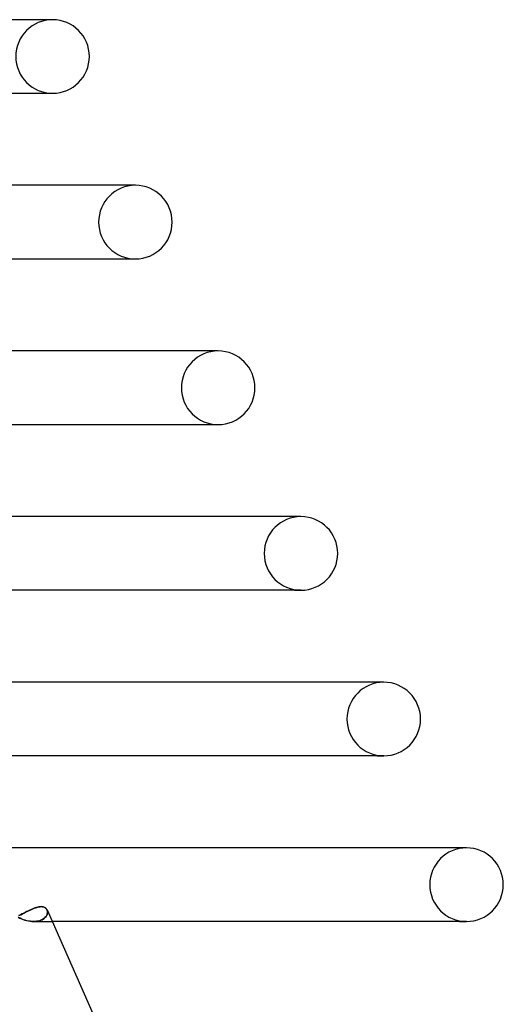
# Model space of a CAD drawing. Header units: millimetres. Extents: x -247 to 247, y -2 to 180.
# Tile 58 of 58: x 159 to 185, y 104 to 157. Entities that reach past the tile are written whole.
import ezdxf

# ---------------------------------------------------------------- set-up
doc = ezdxf.new("R2010")
doc.units = ezdxf.units.MM
doc.layers.add('HIDDEN', color=7, linetype='Continuous')
doc.layers.add('THICK', color=7, linetype='Continuous')

msp = doc.modelspace()

# ---------------------------------------------------------------- linework, layer by layer
at = {"layer": 'HIDDEN'}
for p, q in [((160.5, 157), (160.307, 157)), ((165, 148), (164.801, 148)), ((164.662, 144), (165, 144)), ((169.5, 139), (169.296, 139)), ((174, 130), (173.79, 130)), ((173.643, 126), (174, 126)), ((178.5, 121), (178.285, 121)), ((183, 112), (182.78, 112)), ((159.197, 108.585), (159.276, 108.623)), ((159.276, 108.623), (159.353, 108.659)), ((159.353, 108.659), (159.427, 108.692)), ((159.427, 108.692), (159.499, 108.721)), ((159.499, 108.721), (159.569, 108.747)), ((159.569, 108.747), (159.635, 108.768)), ((159.635, 108.768), (159.699, 108.786)), ((159.699, 108.786), (159.761, 108.798)), ((159.761, 108.798), (159.819, 108.805)), ((159.819, 108.805), (159.873, 108.808)), ((159.873, 108.808), (159.931, 108.805)), ((159.931, 108.805), (159.985, 108.795)), ((159.985, 108.795), (160.033, 108.78)), ((160.033, 108.78), (160.076, 108.759)), ((160.076, 108.759), (160.115, 108.732)), ((160.115, 108.732), (160.147, 108.701)), ((160.147, 108.701), (160.174, 108.666)), ((160.174, 108.666), (160.196, 108.627)), ((160.209, 108.592), (160.194, 108.63)), ((160.196, 108.627), (160.21, 108.588)), ((158.62, 108.236), (158.713, 108.188)), ((158.744, 108.173), (158.656, 108.217)), ((158.673, 108.326), (158.766, 108.37)), ((158.713, 108.188), (158.806, 108.144)), ((158.834, 108.133), (158.744, 108.173)), ((158.766, 108.37), (158.857, 108.414)), ((158.806, 108.144), (158.902, 108.107)), ((158.924, 108.098), (158.834, 108.133)), ((158.857, 108.414), (158.945, 108.458)), ((158.902, 108.107), (158.997, 108.074)), ((159.016, 108.069), (158.924, 108.098)), ((158.945, 108.458), (159.032, 108.502)), ((158.997, 108.074), (159.093, 108.048)), ((159.032, 108.502), (159.115, 108.544)), ((159.115, 108.544), (159.197, 108.585)), ((159.92, 108.093), (159.855, 108.066)), ((159.861, 108.068), (159.926, 108.096)), ((159.978, 108.125), (159.92, 108.093)), ((159.926, 108.096), (159.984, 108.129)), ((160.03, 108.16), (159.978, 108.125)), ((159.984, 108.129), (160.036, 108.164)), ((160.076, 108.198), (160.03, 108.16)), ((160.036, 108.164), (160.081, 108.203)), ((160.116, 108.239), (160.076, 108.198)), ((160.081, 108.203), (160.12, 108.244)), ((160.149, 108.281), (160.116, 108.239)), ((160.12, 108.244), (160.153, 108.287)), ((160.176, 108.325), (160.149, 108.281)), ((160.153, 108.287), (160.179, 108.331)), ((160.197, 108.37), (160.176, 108.325)), ((160.179, 108.331), (160.199, 108.376)), ((160.211, 108.415), (160.197, 108.37)), ((160.199, 108.376), (160.213, 108.421)), ((160.218, 108.551), (160.209, 108.592)), ((160.21, 108.588), (160.219, 108.547)), ((160.22, 108.46), (160.211, 108.415)), ((160.213, 108.421), (160.22, 108.465)), ((160.222, 108.509), (160.218, 108.551)), ((160.219, 108.547), (160.222, 108.504)), ((160.22, 108.465), (160.222, 108.509)), ((160.222, 108.504), (160.22, 108.46)), ((159.107, 108.044), (159.016, 108.069)), ((159.093, 108.048), (159.187, 108.027)), ((159.198, 108.025), (159.107, 108.044)), ((159.187, 108.027), (159.281, 108.012)), ((159.288, 108.011), (159.198, 108.025)), ((159.281, 108.012), (159.373, 108.003)), ((159.376, 108.003), (159.288, 108.011)), ((159.373, 108.003), (159.464, 108)), ((159.463, 108), (159.376, 108.003)), ((159.55, 108.003), (159.463, 108)), ((159.464, 108), (159.552, 108.003)), ((159.469, 108), (160.473, 108)), ((159.633, 108.011), (159.55, 108.003)), ((159.552, 108.003), (159.636, 108.011)), ((159.712, 108.024), (159.633, 108.011)), ((159.636, 108.011), (159.716, 108.025)), ((159.786, 108.042), (159.712, 108.024)), ((159.716, 108.025), (159.791, 108.044)), ((159.855, 108.066), (159.786, 108.042)), ((159.791, 108.044), (159.861, 108.068)), ((182.624, 108), (183, 108))]:
    msp.add_line(p, q, dxfattribs=at)
for centre, start, end in [((160.5, 155), 90, 180), ((160.5, 155), 180, 270), ((165, 146), 90, 180), ((165, 146), 180, 270), ((169.5, 137), 90, 180), ((169.5, 137), 180, 270), ((174, 128), 90, 180), ((174, 128), 180, 270), ((178.5, 119), 90, 180), ((178.5, 119), 180, 270), ((183, 110), 90, 180), ((183, 110), 180, 270)]:
    msp.add_arc(centre, 2, start, end, dxfattribs=at)
at = {"layer": 'THICK'}
for p, q in [((160.5, 157), (0, 157)), ((140.545, 153), (160.5, 153)), ((160.172, 153), (160.5, 153)), ((165, 148), (0, 148)), ((144.53, 144), (165, 144)), ((169.5, 139), (0, 139)), ((148.516, 135), (169.5, 135)), ((169.153, 135), (169.5, 135)), ((174, 130), (0, 130)), ((174, 126), (152.502, 126)), ((178.5, 121), (0, 121)), ((178.5, 117), (156.487, 117)), ((178.134, 117), (178.5, 117)), ((183, 112), (0, 112)), ((159.265, 108.617), (159.185, 108.579)), ((159.343, 108.654), (159.265, 108.617)), ((159.418, 108.688), (159.343, 108.654)), ((159.491, 108.718), (159.418, 108.688)), ((159.561, 108.744), (159.491, 108.718)), ((159.629, 108.767), (159.561, 108.744)), ((159.695, 108.784), (159.629, 108.767)), ((159.757, 108.797), (159.695, 108.784)), ((159.817, 108.805), (159.757, 108.797)), ((159.873, 108.808), (159.817, 108.805)), ((159.93, 108.805), (159.873, 108.808)), ((159.982, 108.796), (159.93, 108.805)), ((160.03, 108.781), (159.982, 108.796)), ((160.074, 108.76), (160.03, 108.781)), ((160.112, 108.734), (160.074, 108.76)), ((160.145, 108.704), (160.112, 108.734)), ((160.172, 108.669), (160.145, 108.704)), ((160.194, 108.63), (160.172, 108.669)), ((160.196, 108.626), (162.687, 103)), ((158.751, 108.363), (158.658, 108.319)), ((158.842, 108.407), (158.751, 108.363)), ((158.931, 108.451), (158.842, 108.407)), ((159.018, 108.495), (158.931, 108.451)), ((159.102, 108.538), (159.018, 108.495)), ((159.185, 108.579), (159.102, 108.538)), ((183, 108), (160.473, 108))]:
    msp.add_line(p, q, dxfattribs=at)
for centre, start, end in [((160.5, 155), 0, 90), ((160.5, 155), 270, 0), ((165, 146), 0, 90), ((165, 146), 270, 0), ((169.5, 137), 0, 90), ((169.5, 137), 270, 0), ((174, 128), 0, 90), ((174, 128), 270, 0), ((178.5, 119), 0, 90), ((178.5, 119), 270, 0), ((183, 110), 0, 90), ((183, 110), 270, 0)]:
    msp.add_arc(centre, 2, start, end, dxfattribs=at)

doc.saveas('drawing.dxf')
